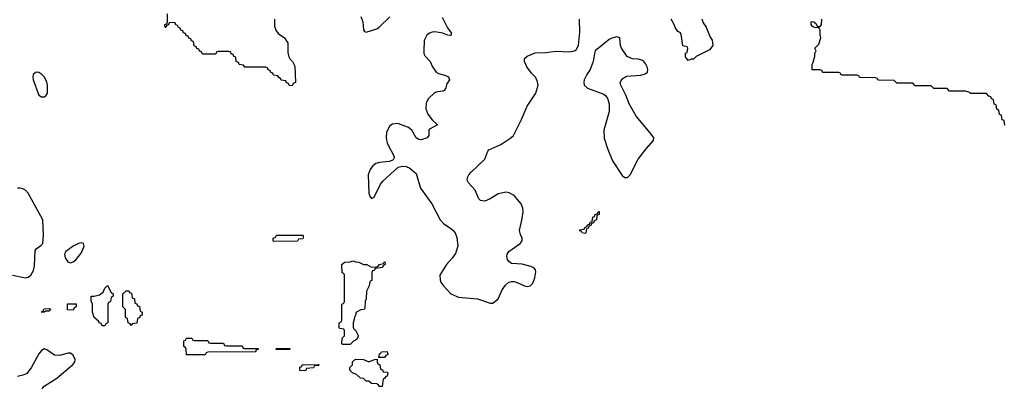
# Model space of a CAD drawing. Header units: inches. Extents: x 2001573 to 2220545, y 644482 to 846830.
# Tile 19 of 256: x 2008906 to 2016364, y 676073 to 678867. Entities that reach past the tile are written whole.
import ezdxf

# ---------------------------------------------------------------- set-up
doc = ezdxf.new("R2010")
doc.units = ezdxf.units.IN
doc.header["$MEASUREMENT"] = 0
doc.layers.add('C0607', color=7, linetype='Continuous')
doc.layers.add('C0617', color=7, linetype='Continuous')

msp = doc.modelspace()

# ---------------------------------------------------------------- linework, layer by layer
at = {"layer": 'C0607', "color": 5}
for points, elevation in [([(2009030, 678469), (2009006.8, 678450), (2009004, 678430), (2009008, 678410), (2009050, 678294.8), (2009070, 678283), (2009090, 678282), (2009104, 678290), (2009115.1, 678310), (2009116.2, 678370), (2009110, 678395.3), (2009090, 678433.2), (2009073.2, 678450), (2009050, 678466)], 240), ([(2009370, 677175.1), (2009350, 677169.4), (2009310, 677149.5), (2009254, 677110), (2009245.5, 677090), (2009250, 677061), (2009270, 677030.8), (2009290, 677024.9), (2009310, 677030.6), (2009330, 677047.7), (2009370, 677097.3), (2009392.7, 677150), (2009388, 677170)], 240), ([(2009530, 676546), (2009523.1, 676563.1), (2009510, 676569), (2009502.7, 676582.7), (2009469, 676610), (2009458, 676650), (2009458, 676710), (2009447.3, 676732.7), (2009446, 676770), (2009470, 676771), (2009510, 676782), (2009538, 676802), (2009550, 676832), (2009570, 676852), (2009598, 676798), (2009614, 676790), (2009614, 676770), (2009598, 676762), (2009594, 676730), (2009578, 676722), (2009574, 676710), (2009574, 676570), (2009558, 676562), (2009550, 676546)], 220), ([(2009750, 676548), (2009742, 676562), (2009726, 676570), (2009722, 676602), (2009706, 676610), (2009706, 676670), (2009688, 676690), (2009686, 676790), (2009711.1, 676811.2), (2009732, 676812), (2009738, 676798), (2009752.7, 676792.7), (2009758, 676758), (2009774, 676750), (2009778, 676718), (2009792.7, 676712.7), (2009798, 676698), (2009812.7, 676692.7), (2009818, 676658), (2009834, 676650), (2009832.7, 676627.3), (2009818, 676622), (2009812.7, 676607.3), (2009798, 676602), (2009792.7, 676567.3), (2009758, 676562)], 220), ([(2009310, 676666), (2009267.3, 676667.3), (2009268, 676712), (2009332.7, 676712.7), (2009334, 676690), (2009318, 676682)], 220), ([(2009090, 676649.3), (2009069.2, 676650), (2009082, 676658), (2009090, 676674), (2009130, 676678), (2009142, 676670), (2009130, 676658), (2009102, 676658)], 220)]:
    msp.add_lwpolyline(points, close=True, dxfattribs=dict(at, elevation=elevation))
at = {"layer": 'C0607', "color": 5, "elevation": 240}
for points in [[(2008850, 676931.4), (2008950, 676910.3), (2008970, 676914.4), (2008990, 676930.6), (2009010, 676966.8), (2009017.8, 677002.2), (2009023.3, 677116.7), (2009029.8, 677130.2), (2009065.7, 677154.3), (2009080.7, 677170), (2009085.4, 677234.6), (2009080.4, 677350), (2008970.9, 677550.9), (2008950, 677574), (2008930, 677585.6), (2008910, 677589.6), (2008890, 677589.6)], [(2009075.1, 676070), (2009089.8, 676090.2), (2009185.6, 676150), (2009306.6, 676250), (2009323.7, 676270), (2009326.6, 676290), (2009310, 676324), (2009290, 676338), (2009270, 676339.5), (2009210, 676322.6), (2009170, 676324.7), (2009110, 676365.1), (2009090, 676371.8), (2009070, 676359.5), (2009050, 676334.5), (2008993.2, 676226.8), (2008956.3, 676183.7), (2008930, 676171.4), (2008890, 676163)]]:
    msp.add_lwpolyline(points, dxfattribs=at)
at = {"layer": 'C0617', "color": 5}
for points, elevation in [([(2010834.8, 678870), (2010836.9, 678816.9), (2010846, 678786), (2010862.8, 678762.8), (2010911, 678730), (2010930, 678702), (2010936, 678690), (2010936.9, 678616.9), (2010945.4, 678585.4), (2010951, 678571), (2010971.3, 678550), (2010990, 678514), (2010994, 678390), (2010978, 678382), (2010970, 678366), (2010947.3, 678367.3), (2010942, 678382), (2010927.3, 678387.3), (2010922, 678402), (2010887.3, 678407.3), (2010882, 678422), (2010867.3, 678427.3), (2010862, 678442), (2010827.3, 678447.3), (2010822, 678462), (2010807.3, 678467.3), (2010802, 678482), (2010787.3, 678487.3), (2010782, 678502), (2010770, 678506), (2010610, 678506), (2010602, 678522), (2010567.3, 678527.3), (2010562, 678542), (2010546, 678550), (2010542, 678582), (2010527.3, 678587.3), (2010522, 678602), (2010507.3, 678607.3), (2010502, 678622), (2010490, 678626), (2010410, 678626), (2010398, 678622), (2010390, 678606), (2010290, 678606), (2010282, 678622), (2010267.3, 678627.3), (2010262, 678642), (2010247.3, 678647.3), (2010242, 678662), (2010227.3, 678667.3), (2010222, 678702), (2010207.3, 678707.3), (2010202, 678722), (2010187.3, 678727.3), (2010182, 678742), (2010167.3, 678747.3), (2010162, 678762), (2010147.3, 678767.3), (2010142, 678782), (2010127.3, 678787.3), (2010122, 678802), (2010107.3, 678807.3), (2010102, 678822), (2010087.3, 678827.3), (2010082, 678842), (2010070, 678846), (2010038, 678842), (2010032.7, 678827.3), (2010018, 678822), (2010012.7, 678807.3), (2010007.3, 678807.3), (2010006, 678830), (2010022, 678838), (2010026, 678850), (2010026, 678910)], 220), ([(2011490.5, 678890), (2011503.8, 678850), (2011510.9, 678790.9), (2011518, 678778), (2011530, 678771.3), (2011610, 678798), (2011629.2, 678810), (2011710, 678888.4)], 240), ([(2012106.5, 678886.5), (2012145.1, 678805.1), (2012173, 678767), (2012174, 678750), (2012170, 678746.9), (2012148.9, 678748.9), (2012110, 678764.4), (2012050, 678774.3), (2012030, 678773), (2012010, 678765.1), (2011990.6, 678750), (2011970.4, 678709.6), (2011965.7, 678630), (2011967.2, 678610), (2011975.8, 678590), (2012015.8, 678550), (2012033.1, 678510), (2012060.4, 678470), (2012078.6, 678458.6), (2012125.8, 678445.8), (2012152.7, 678432.7), (2012160.4, 678410), (2012140.2, 678379.8), (2012133.8, 678350), (2012121.3, 678330), (2012110, 678323.8), (2012070, 678321), (2012046.6, 678313.4), (2012001.6, 678270), (2011983.6, 678236.4), (2011982.6, 678190), (2011997.4, 678150), (2012030, 678108.8), (2012070.7, 678070), (2012010, 678037.4), (2012004.4, 678030), (2012003.8, 677990), (2011991.5, 677970), (2011950, 677955), (2011930, 677958.3), (2011909.9, 677969.9), (2011876, 678030), (2011849.8, 678049.8), (2011770, 678079.1), (2011730, 678074), (2011710, 678062.9), (2011685.1, 678014.9), (2011680.8, 677970), (2011690.3, 677930), (2011742.8, 677830), (2011741, 677819), (2011734.8, 677805.2), (2011707.7, 677792.3), (2011630, 677785.1), (2011604.2, 677775.8), (2011581.7, 677758.3), (2011561, 677730), (2011544.7, 677690), (2011551.1, 677551.2), (2011558, 677530), (2011570, 677512), (2011590, 677522), (2011639.7, 677620.3), (2011656.6, 677643.4), (2011772.1, 677747.9), (2011803.2, 677756.8), (2011834.2, 677754.2), (2011860.9, 677740.9), (2011910, 677701), (2011942, 677590), (2012027.6, 677470), (2012090.2, 677350.2), (2012118.9, 677318.9), (2012170, 677287.2), (2012188.7, 677270), (2012203.6, 677250), (2012216.7, 677216.7), (2012223.2, 677150), (2012206.4, 677093.6), (2012182.1, 677057.9), (2012139.5, 677010), (2012087.3, 676930), (2012090, 676894), (2012096.8, 676876.8), (2012116, 676850), (2012172, 676790), (2012230, 676764.7), (2012374, 676750), (2012470, 676718), (2012490, 676718), (2012528.7, 676750), (2012561.2, 676818.8), (2012585.6, 676854.4), (2012610, 676877.3), (2012630, 676883), (2012650, 676882.4), (2012675.1, 676875.1), (2012730, 676848.4), (2012750, 676844.4), (2012772.3, 676850), (2012791.5, 676870), (2012807.3, 676910), (2012814.5, 676954.5), (2012812.7, 676970), (2012803.7, 676983.7), (2012776.2, 676996.2), (2012712.6, 677012.6), (2012630, 677019.7), (2012610, 677032.7), (2012599.6, 677050), (2012596.2, 677070), (2012598.4, 677090), (2012609.5, 677110), (2012696.3, 677170), (2012711.3, 677190), (2012711.5, 677210), (2012698.7, 677238.7), (2012692.1, 677270), (2012710, 677346), (2012718.9, 677410), (2012717.1, 677437.1), (2012703.6, 677470), (2012650, 677533.6), (2012613.4, 677553.4), (2012590, 677558.9), (2012530, 677546.3), (2012470, 677509.7), (2012430, 677491.6), (2012396.2, 677496.2), (2012382.9, 677510), (2012355.3, 677575.3), (2012304.5, 677630), (2012296.2, 677650), (2012298.4, 677670), (2012307.6, 677690), (2012325.6, 677710), (2012430, 677808.4), (2012450.7, 677869.3), (2012459.6, 677880.4), (2012550, 677919.5), (2012627, 677970), (2012645.1, 677990), (2012707, 678110), (2012749.6, 678210), (2012815.1, 678310), (2012833.6, 678370), (2012825.4, 678405.4), (2012810, 678433.2), (2012781.7, 678461.7), (2012746, 678510), (2012729.2, 678550), (2012730, 678571.3), (2012749.5, 678590.5), (2012810, 678614.4), (2012890, 678617.6), (2012970, 678628.8), (2013070, 678623.8), (2013109.3, 678630.7), (2013121.2, 678638.8), (2013139, 678670), (2013147.7, 678772.3), (2013146, 678870)], 240), ([(2014074, 678874), (2014076.8, 678856.8), (2014082, 678842), (2014106, 678810), (2014135.3, 678735.3), (2014150, 678712), (2014156, 678670), (2014130, 678638), (2014030, 678588), (2014010, 678568), (2013992.7, 678567.3), (2013970, 678558), (2013950, 678586), (2013948.4, 678611.6), (2013962, 678618), (2013966, 678650), (2013962, 678662), (2013929.2, 678669.2), (2013916.4, 678756.4), (2013908.7, 678768.7), (2013890, 678778), (2013870, 678808), (2013864, 678830), (2013841.2, 678870)], 220), ([(2016367.3, 678067.3), (2016362, 678102), (2016347.3, 678107.3), (2016342, 678142), (2016327.3, 678147.3), (2016322, 678182), (2016307.3, 678187.3), (2016302, 678222), (2016287.3, 678227.3), (2016282, 678262), (2016267.3, 678267.3), (2016262, 678282), (2016247.3, 678287.3), (2016230, 678306), (2016110, 678306), (2016096.4, 678316.4), (2016070, 678326), (2015950, 678326), (2015930, 678346), (2015830, 678346), (2015810, 678366), (2015690, 678366), (2015670, 678386), (2015550, 678386), (2015530, 678406), (2015412.7, 678407.3), (2015406, 678410), (2015402, 678422), (2015390, 678426), (2015272.7, 678427.3), (2015266, 678430), (2015262, 678442), (2015250, 678446), (2015132.7, 678447.3), (2015126, 678450), (2015122, 678462), (2015110, 678466), (2014992.7, 678467.3), (2014986, 678470), (2014982, 678482), (2014970, 678486), (2014907.3, 678487.3), (2014907.3, 678527.3), (2014916.4, 678543.6), (2014928.7, 678590), (2014928.9, 678611.2), (2014938, 678630), (2014928, 678650), (2014958, 678682), (2014975.3, 678730), (2014969, 678751), (2014968, 678788), (2014962, 678802), (2014947.3, 678807.3), (2014930, 678804), (2014910, 678815.3), (2014901.2, 678830), (2014902, 678850), (2014910, 678854), (2014922, 678850), (2014936.9, 678836.9), (2014950, 678814), (2014970, 678814), (2014978, 678830), (2014982, 678870)], 220)]:
    msp.add_lwpolyline(points, dxfattribs=dict(at, elevation=elevation))
for points, elevation in [([(2013430, 678735.6), (2013390, 678727.6), (2013370, 678716.2), (2013266, 678630), (2013258.8, 678610), (2013250.5, 678550), (2013227.7, 678490), (2013200.4, 678450), (2013180.4, 678410), (2013178.4, 678390), (2013181.6, 678370), (2013206.5, 678346.5), (2013330, 678303.1), (2013345.3, 678290), (2013357.8, 678270), (2013370.3, 678230), (2013370.3, 678170.3), (2013331.3, 678030), (2013331.8, 677968.2), (2013357.8, 677890), (2013397.1, 677797.1), (2013470, 677686.8), (2013490, 677670.8), (2013510, 677670.8), (2013530, 677690.8), (2013589.8, 677810.2), (2013651.1, 677888.8), (2013706, 677950), (2013709.3, 677970), (2013682.4, 678010), (2013575.1, 678135.1), (2013522.6, 678230), (2013500.5, 678290), (2013458.4, 678370), (2013454.5, 678390), (2013470, 678419.1), (2013501.4, 678438.6), (2013610, 678447), (2013644.5, 678455.5), (2013661.2, 678470), (2013663.7, 678490), (2013659.5, 678510), (2013649.3, 678530), (2013632.3, 678550), (2013618.6, 678558.6), (2013590, 678567.6), (2013548.7, 678570), (2013507.4, 678587.4), (2013465.1, 678650), (2013456.9, 678670), (2013452.7, 678730)], 240), ([(2013190, 677246), (2013166, 677250), (2013162, 677262), (2013150, 677266), (2013147.3, 677272.7), (2013182, 677278), (2013187.3, 677292.7), (2013202, 677298), (2013207.3, 677312.7), (2013222, 677318), (2013230, 677334), (2013242, 677338), (2013246, 677370), (2013262, 677378), (2013266, 677390), (2013282, 677398), (2013290, 677414), (2013294, 677414), (2013294, 677390), (2013278, 677382), (2013274, 677350), (2013258, 677342), (2013252.7, 677327.3), (2013238, 677322), (2013232.7, 677307.3), (2013218, 677302), (2013212.7, 677287.3), (2013198, 677282), (2013194, 677250)], 220), ([(2010830, 677186), (2010826, 677190), (2010826, 677210), (2010842, 677218), (2010850, 677234), (2011050, 677234), (2011054, 677230), (2011054, 677210), (2011050, 677206), (2011018, 677202), (2011010, 677188)], 220), ([(2011570, 676992), (2011610, 676994), (2011622, 676998), (2011630, 677012), (2011662, 677018), (2011666, 677030), (2011672, 677032), (2011674, 677010), (2011658, 677002), (2011652.7, 676987.3), (2011598, 676982), (2011592.7, 676967.3), (2011578, 676962), (2011574, 676950), (2011574, 676890), (2011558, 676882), (2011552, 676850), (2011531.6, 676808.4), (2011530.9, 676750.9), (2011522, 676730), (2011519.6, 676680.4), (2011514, 676670), (2011490, 676668.7), (2011451.6, 676648.4), (2011451.6, 676631.6), (2011443.6, 676616.4), (2011432, 676570), (2011432.7, 676532.7), (2011438, 676518), (2011450, 676514), (2011470, 676474), (2011470, 676466), (2011456.9, 676443.1), (2011434, 676430), (2011410, 676406), (2011350, 676406), (2011346, 676410), (2011348.4, 676451.6), (2011366, 676470), (2011366, 676510), (2011362, 676522), (2011330, 676526), (2011326, 676530), (2011326, 676570), (2011342, 676578), (2011346, 676590), (2011346, 676710), (2011362, 676718), (2011366, 676730), (2011366, 676930), (2011362, 676942), (2011348.4, 676948.4), (2011346, 677010), (2011366, 677030), (2011408.4, 677031.6), (2011430, 677038), (2011450.9, 677030.9), (2011474, 677030), (2011510, 677011.3), (2011534, 677010)], 220), ([(2010230, 676434), (2010330, 676434), (2010338, 676418), (2010350, 676414), (2010450, 676414), (2010458, 676398), (2010470, 676394), (2010590, 676394), (2010598, 676378), (2010610, 676374), (2010710, 676374), (2010714, 676370), (2010698, 676362), (2010690, 676348), (2010330, 676346), (2010318, 676342), (2010310, 676326), (2010170, 676326), (2010167.3, 676367.3), (2010162, 676382), (2010148, 676390), (2010148.4, 676431.6), (2010162, 676438), (2010170, 676454), (2010210, 676454), (2010218, 676438)], 220), ([(2010850, 676366), (2010846, 676370), (2010850, 676374), (2010950, 676374), (2010954, 676370), (2010950, 676368)], 220), ([(2011626, 676306), (2011630, 676334), (2011642, 676338), (2011646, 676350), (2011690, 676352), (2011694, 676330), (2011678, 676322), (2011670, 676306)], 220), ([(2011630, 676086), (2011622, 676102), (2011610, 676106), (2011570, 676108), (2011550, 676126), (2011530, 676128), (2011510, 676146), (2011486, 676150), (2011456.4, 676176.4), (2011426, 676190), (2011406, 676210), (2011406, 676230), (2011426, 676250), (2011427.3, 676272.7), (2011450, 676294), (2011510, 676291.3), (2011550, 676274), (2011592, 676292), (2011614, 676294), (2011614, 676270), (2011618, 676258), (2011634, 676250), (2011638, 676218), (2011652.7, 676212.7), (2011658, 676198), (2011690, 676194), (2011694, 676190), (2011690, 676166), (2011678, 676162), (2011670, 676146), (2011658, 676142), (2011650, 676086)], 220), ([(2011070, 676206), (2011027.3, 676207.3), (2011027.3, 676232.7), (2011042, 676238), (2011046, 676250), (2011051.6, 676251.6), (2011170, 676254), (2011174, 676250), (2011170, 676246), (2011138, 676242), (2011131.6, 676228.4), (2011078, 676222)], 220)]:
    msp.add_lwpolyline(points, close=True, dxfattribs=dict(at, elevation=elevation))

doc.saveas('drawing.dxf')
